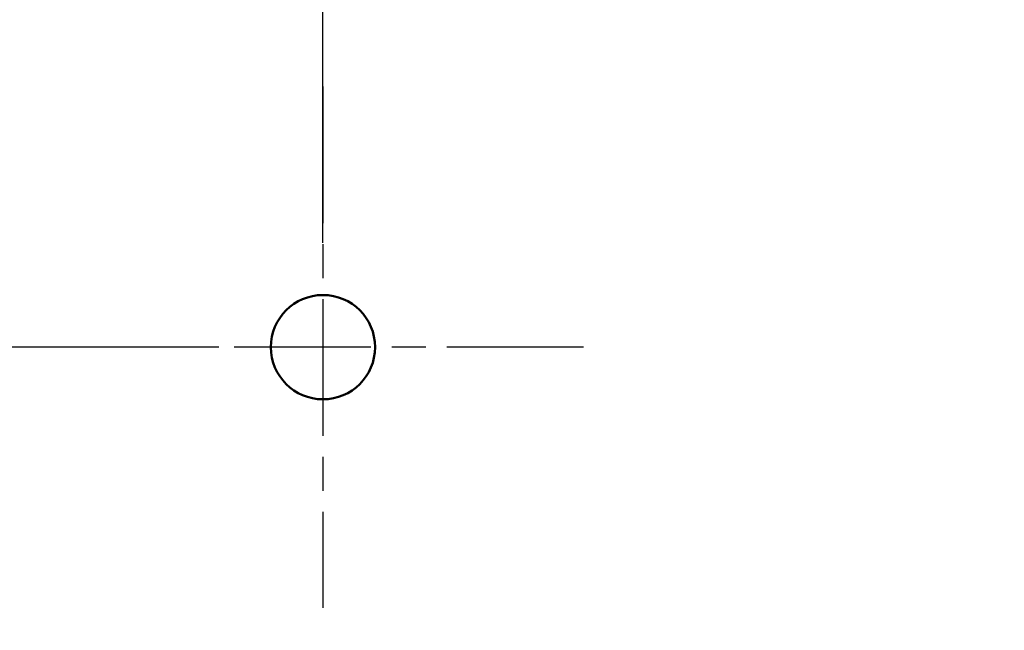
# Model space of a CAD drawing. Header units: inches. Extents: x 1 to 271, y 5 to 171.
# Tile 7 of 256: x 46.47 to 51.19, y 55.51 to 58.44. Entities that reach past the tile are written whole.
import ezdxf

# ---------------------------------------------------------------- set-up
doc = ezdxf.new("R2010")
doc.units = ezdxf.units.IN
doc.header["$LTSCALE"] = 8
doc.header["$MEASUREMENT"] = 0
doc.linetypes.add('CHAIN', pattern=[0.7087, 0.4724, -0.0591, 0.1181, -0.0591])
for name, color, linetype, lineweight in [('Center Mark (ANSI)', 7, 'Continuous', 25), ('Dimension (ANSI)', 7, 'Continuous', 25), ('Visible (ANSI)', 7, 'Continuous', 50)]:
    doc.layers.add(name, color=color, linetype=linetype, lineweight=lineweight)
doc.styles.add('Dimension Text', font='tahoma.ttf')
doc.dimstyles.new('Dual Dimension', dxfattribs={"dimscale": 8, "dimtxt": 0.12, "dimasz": 0.098425, "dimexe": 0.125, "dimexo": 0.0625, "dimgap": 0.031496, "dimtad": 0, "dimtih": 1, "dimtoh": 1, "dimrnd": 1e-08, "dimzin": 4, "dimdsep": 46, "dimtxsty": 'Dimension Text', "dimcen": 0.09, "dimdle": 0.393701, "dimclrd": 256, "dimclre": 256, "dimclrt": 256, "dimadec": 0, "dimazin": 1, "dimtfac": 1, "dimtofl": 0, "dimtmove": 0, "dimatfit": 3, "dimfxl": 1, "dimtolj": 1, "dimtzin": 4, "dimlwd": -1, "dimlwe": -1, "dimarcsym": 0})

# ---------------------------------------------------------------- blocks, each defined once
blk = doc.blocks.new('*D11')
at = {"layer": 'Defpoints', "color": 0, "transparency": 16777216}
for p in [(47.9226, 73.2495), (47.9226, 56.8715), (90.7326, 56.8715)]:
    blk.add_point(p, dxfattribs=at)
at = {"layer": 'Dimension (ANSI)', "transparency": 16777216}
for p, q in [((47.9226, 57.3715), (47.9226, 74.2495)), ((90.7326, 57.3715), (90.7326, 74.2495)), ((48.71, 73.2495), (64.7193, 73.2495)), ((89.9452, 73.2495), (74.2978, 73.2495))]:
    blk.add_line(p, q, dxfattribs=at)
for points in [[(48.71, 73.3807), (48.71, 73.1182), (47.9226, 73.2495)], [(89.9452, 73.3807), (89.9452, 73.1182), (90.7326, 73.2495)]]:
    blk.add_solid(points, dxfattribs=at)
at = {"layer": 'Dimension (ANSI)', "transparency": 16777216, "insert": (69.5085, 73.2495), "char_height": 0.96, "attachment_point": 5, "style": 'Dimension Text'}
blk.add_mtext('\\A1;{\\H3.0x;(}\\S42.81^ 1087.4 mm;{\\H3.0x;)}', dxfattribs=at)
blk = doc.blocks.new('*D12')
at = {"layer": 'Defpoints', "color": 0, "transparency": 16777216}
for p in [(47.9226, 56.8715), (22.3423, 25.6215), (47.9226, 25.6215)]:
    blk.add_point(p, dxfattribs=at)
at = {"layer": 'Dimension (ANSI)', "transparency": 16777216}
for p, q in [((47.4226, 56.8715), (21.3423, 56.8715)), ((22.3423, 56.0841), (22.3423, 43.4017)), ((22.3423, 26.4089), (22.3423, 39.0913)), ((47.4226, 25.6215), (21.3423, 25.6215))]:
    blk.add_line(p, q, dxfattribs=at)
for points in [[(22.2111, 56.0841), (22.4736, 56.0841), (22.3423, 56.8715)], [(22.2111, 26.4089), (22.4736, 26.4089), (22.3423, 25.6215)]]:
    blk.add_solid(points, dxfattribs=at)
at = {"layer": 'Dimension (ANSI)', "transparency": 16777216, "insert": (22.3423, 41.2465), "char_height": 0.96, "attachment_point": 5, "style": 'Dimension Text'}
blk.add_mtext('\\A1;{\\H3.0x;(}\\S31.25^ 793.8 mm;{\\H3.0x;)}', dxfattribs=at)

msp = doc.modelspace()

# ---------------------------------------------------------------- linework, layer by layer
at = {"layer": 'Center Mark (ANSI)', "linetype": 'CHAIN', "ltscale": 0.173502}
for p, q in [((47.9226, 58.1215), (47.9226, 55.6215)), ((49.1726, 56.8715), (46.6726, 56.8715))]:
    msp.add_line(p, q, dxfattribs=at)
at = {"layer": 'Visible (ANSI)'}
msp.add_circle((47.9226, 56.8715), 0.25, dxfattribs=at)

# ---------------------------------------------------------------- dimensions: what is measured, and where the dimension line sits
at = {"layer": 'Dimension (ANSI)'}
for base, p1, p2, angle, text, override, picture, middle in [((47.9226, 73.2495), (90.7326, 56.8715), (47.9226, 56.8715), 180, '{\\H3.0x;(}\\S<>^ 1087.4 mm;{\\H3.0x;)}', {"dimgap": 0.031496, "dimtih": 0, "dimtoh": 0, "dimdec": 2, "dimpost": '\\X', "dimtol": 0, "dimlim": 0, "dimtp": 0, "dimtm": 0, "dimtdec": 2, "dimatfit": 1}, '*D11', (69.5085, 73.2495)), ((22.3423, 25.6215), (47.9226, 56.8715), (47.9226, 25.6215), 90, '{\\H3.0x;(}\\S<>^ 793.8 mm;{\\H3.0x;)}', {"dimgap": 0.031496, "dimdec": 2, "dimpost": '\\X', "dimtol": 0, "dimlim": 0, "dimtp": 0, "dimtm": 0, "dimtdec": 2, "dimatfit": 1}, '*D12', (22.3423, 41.2465))]:
    dim = msp.add_linear_dim(base=base, p1=p1, p2=p2, angle=angle, text=text, dimstyle='Dual Dimension', override=override, dxfattribs=at)
    dim.commit()
    dim.dimension.update_dxf_attribs({"geometry": picture, "text_midpoint": middle, "dimtype": 160})

doc.saveas('drawing.dxf')
